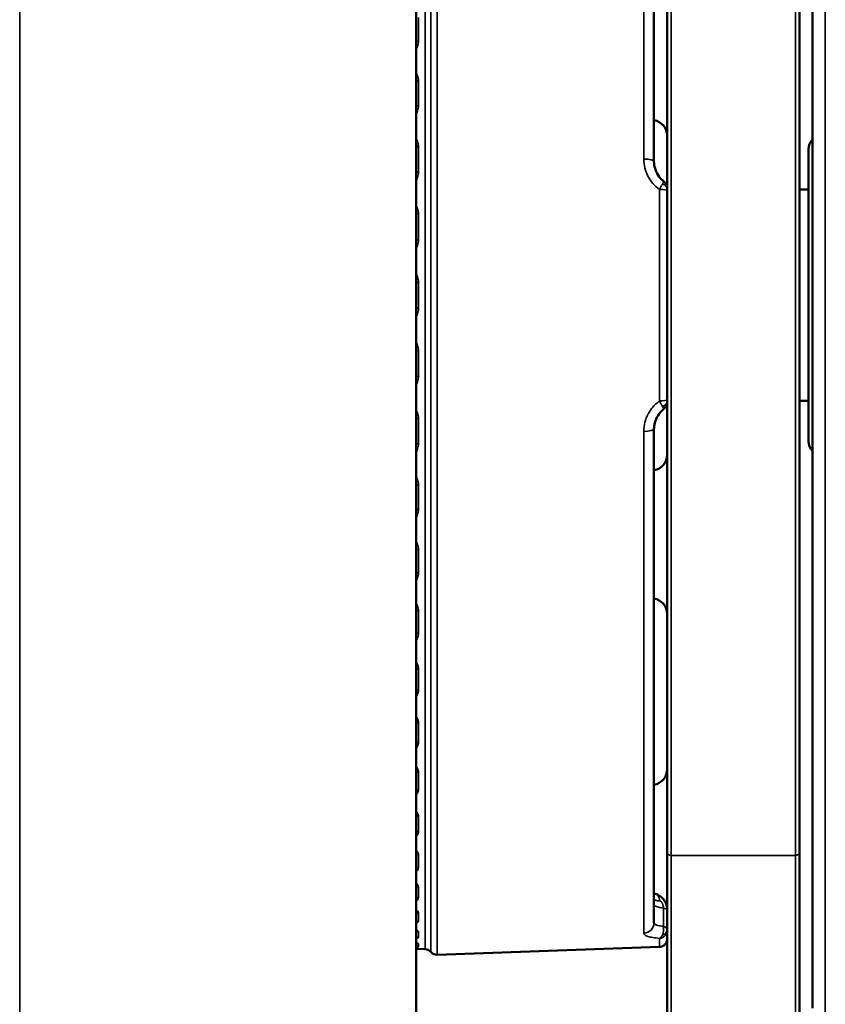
# Model space of a CAD drawing. Header units: millimetres. Extents: x 50 to 3176, y 50 to 2109.
# Tile 157 of 256: x 1363 to 1393, y 467 to 504. Entities that reach past the tile are written whole.
import ezdxf

# ---------------------------------------------------------------- set-up
doc = ezdxf.new("R2010")
doc.units = ezdxf.units.MM
doc.header["$LTSCALE"] = 10
doc.layers.add('Visible (ISO)', color=7, linetype='Continuous', lineweight=50)
doc.layers.add('Visible Narrow (ISO)', color=7, linetype='Continuous', lineweight=35)

msp = doc.modelspace()

# ---------------------------------------------------------------- linework, layer by layer
at = {"layer": 'Visible (ISO)'}
for p, q in [((1377.953, 532.9384), (1377.953, 451.5384)), ((1387.453, 472.3321), (1387.453, 529.7884)), ((1392.453, 529.7884), (1392.453, 472.3321)), ((1392.953, 466.4562), (1392.953, 520.4207)), ((1386.953, 517.1859), (1386.953, 498.5051)), ((1392.803, 487.909), (1392.803, 498.9678)), ((1387.3167, 497.7495), (1387.3167, 497.7495)), ((1392.803, 497.4384), (1392.453, 497.4384)), ((1392.803, 489.4384), (1392.453, 489.4384)), ((1387.3167, 489.1274), (1387.3167, 489.1274)), ((1386.953, 488.3717), (1386.953, 469.6909)), ((1387.453, 472.3321), (1387.453, 460.6322)), ((1392.453, 460.6322), (1392.453, 472.3321)), ((1386.953, 470.603), (1386.953, 470.603)), ((1387.453, 469.4329), (1387.453, 469.4329)), ((1378.0425, 468.7028), (1378.2913, 468.6941)), ((1387.1634, 468.7775), (1378.748, 468.4836))]:
    msp.add_line(p, q, dxfattribs=at)
for centre, radius, start, end in [((1386.853, 499.469), 0.6, 0, 80.40593), ((1393.303, 498.9678), 0.5, 134.427, 180), ((1393.303, 487.909), 0.5, 180, 225.573), ((1386.853, 487.4078), 0.6, 279.59407, 0), ((1386.853, 481.369), 0.6, 0, 80.40593), ((1386.853, 475.5078), 0.6, 279.59407, 0), ((1387.153, 469.0773), 0.3, 272, 0), ((1378.053, 469.0026), 0.3, 251.42379, 268), ((1378.2809, 468.3943), 0.3, 40.44288, 88), ((1378.7375, 468.7835), 0.3, 220.44288, 272)]:
    msp.add_arc(centre, radius, start, end, dxfattribs=at)
for centre, major_axis, ratio, start_param, end_param in [((1387.153, 497.4617), (0.3, -0.0001), 0.6625551, 0.0001676, 0.00033), ((1386.8634, 470.4178), (0.1039, 0.3863), 0.766244, 6.2831468, 6.2831877)]:
    msp.add_ellipse(centre, major_axis=major_axis, ratio=ratio, start_param=start_param, end_param=end_param, dxfattribs=at)
for points, knots in [([(1386.953, 498.5051), (1386.953, 498.4006), (1386.9708, 498.294), (1387.0395, 498.0951), (1387.0906, 498.0002), (1387.2019, 497.855), (1387.2566, 497.7987), (1387.3167, 497.7495)], [0, 0, 0, 0, 0.032772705, 0.032772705, 0.064956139, 0.064956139, 0.088397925, 0.088397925, 0.088397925, 0.088397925]), ([(1387.3167, 497.7495), (1387.349, 497.7231), (1387.3771, 497.6909), (1387.4201, 497.6203), (1387.4357, 497.5812), (1387.4501, 497.5152), (1387.453, 497.4885), (1387.453, 497.4617)], [0, 0, 0, 0, 0.012890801, 0.012890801, 0.025456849, 0.025456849, 0.03359885, 0.03359885, 0.03359885, 0.03359885]), ([(1387.453, 489.4151), (1387.453, 489.3744), (1387.4462, 489.3333), (1387.4203, 489.2571), (1387.4009, 489.221), (1387.3592, 489.1665), (1387.339, 489.1456), (1387.3167, 489.1274)], [0, 0, 0, 0, 0.012419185, 0.012419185, 0.024701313, 0.024701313, 0.03360215, 0.03360215, 0.03360215, 0.03360215]), ([(1387.3167, 489.1274), (1387.2342, 489.0599), (1387.162, 488.9786), (1387.0496, 488.8021), (1387.0075, 488.705), (1386.9629, 488.5291), (1386.953, 488.4499), (1386.953, 488.3717)], [0, 0, 0, 0, 0.032149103, 0.032149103, 0.063878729, 0.063878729, 0.08840323, 0.08840323, 0.08840323, 0.08840323]), ([(1386.9674, 470.8041), (1387.0305, 470.7871), (1387.0943, 470.7597), (1387.2115, 470.6855), (1387.2666, 470.6375), (1387.3525, 470.5324), (1387.3863, 470.4754), (1387.4336, 470.3559), (1387.448, 470.292), (1387.4526, 470.2163), (1387.453, 470.2042), (1387.453, 470.1922)], [0, 0, 0, 0, 0.021793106, 0.021793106, 0.04345298, 0.04345298, 0.062865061, 0.062865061, 0.082024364, 0.082024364, 0.085640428, 0.085640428, 0.085640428, 0.085640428]), ([(1377.9945, 468.7142), (1377.9945, 468.7142), (1377.9945, 468.7142), (1377.9945, 468.7142), (1377.9926, 468.7144), (1377.9843, 468.7155), (1377.9757, 468.7164), (1377.9613, 468.7178), (1377.9573, 468.7182), (1377.953, 468.7186)], [0.04737917, 0.04737917, 0.04737917, 0.04737917, 0.047414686, 0.047414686, 0.052326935, 0.052326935, 0.060746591, 0.060746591, 0.063702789, 0.063702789, 0.063702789, 0.063702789])]:
    msp.add_open_spline(points, degree=3, knots=knots, dxfattribs=at)
for points in [[(1386.953, 470.808), (1386.9577, 470.8067), (1386.9625, 470.8054), (1386.9674, 470.8041)], [(1386.953, 470.808), (1386.9577, 470.8067), (1386.9625, 470.8054), (1386.9674, 470.8041)], [(1377.9574, 468.7182), (1377.9559, 468.7183), (1377.9545, 468.7185), (1377.953, 468.7186)]]:
    msp.add_open_spline(points, degree=3, dxfattribs=at)
at = {"layer": 'Visible Narrow (ISO)'}
for p, q in [((1362.953, 451.5384), (1362.953, 532.9384)), ((1387.603, 472.245), (1387.603, 529.9384)), ((1392.303, 529.9384), (1392.303, 472.245)), ((1393.4355, 465.9565), (1393.4355, 520.9204)), ((1378.5092, 468.5889), (1378.5092, 518.288)), ((1378.748, 468.4836), (1378.748, 518.3932)), ((1378.2913, 518.1828), (1378.2913, 468.6941)), ((1386.5669, 517.5769), (1386.5669, 498.5885)), ((1378.0425, 503.0461), (1378.0425, 503.9486)), ((1378.0425, 500.6109), (1378.0425, 501.5504)), ((1378.0425, 498.0971), (1378.0425, 499.0634)), ((1386.8844, 497.7006), (1386.8844, 497.7006)), ((1387.1634, 497.4397), (1387.1634, 489.4371)), ((1378.0425, 495.5323), (1378.0425, 496.5147)), ((1378.0425, 492.9445), (1378.0425, 493.9324)), ((1378.0425, 490.3621), (1378.0425, 491.3446)), ((1386.8844, 489.1761), (1386.8844, 489.176)), ((1378.0425, 487.8135), (1378.0425, 488.7798)), ((1386.5669, 488.2883), (1386.5669, 469.3)), ((1378.0425, 485.3264), (1378.0425, 486.266)), ((1378.0425, 482.9283), (1378.0425, 483.8308)), ((1378.0425, 480.6453), (1378.0425, 481.5008)), ((1378.0425, 478.5025), (1378.0425, 479.3017)), ((1378.0425, 476.5233), (1378.0425, 477.2574)), ((1378.0425, 474.7294), (1378.0425, 475.3904)), ((1378.0425, 473.1405), (1378.0425, 473.7212)), ((1378.0425, 471.774), (1378.0425, 472.268)), ((1387.603, 472.245), (1387.603, 460.6322)), ((1392.303, 472.245), (1387.603, 472.245)), ((1392.303, 460.6322), (1392.303, 472.245)), ((1378.0425, 470.6449), (1378.0425, 471.0467)), ((1387.3101, 470.2445), (1387.3101, 469.5608)), ((1378.0425, 469.7655), (1378.0425, 470.0707)), ((1378.0425, 469.1454), (1378.0425, 469.3508)), ((1387.1634, 469.1043), (1387.1634, 468.7775)), ((1378.0425, 468.7915), (1378.0425, 468.8948)), ((1378.0425, 468.7028), (1378.0425, 468.7077))]:
    msp.add_line(p, q, dxfattribs=at)
for centre, major_axis, ratio, start_param, end_param in [((1378.053, 502.9296), (0.3, 0), 0.3884132, 1.6057029, 1.9106332), ((1378.053, 501.4521), (-0.3, 0), 0.3279467, 4.7472956, 5.0522259), ((1378.053, 500.5239), (0.3, 0), 0.289964, 1.6057029, 1.9106332), ((1378.053, 498.9952), (-0.3, 0), 0.2274026, 4.7472956, 5.0522259), ((1386.553, 498.5051), (0.4, 0), 0.2086612, 0, 1.5358897), ((1378.053, 498.0406), (0.3, 0), 0.1883379, 1.6057029, 1.9106332), ((1387.153, 497.3911), (0.3, 0), 0.162253, 0, 1.5359114), ((1387.153, 497.4617), (0.3, -0.0001), 0.6625551, 0.0003303, 1.1665348), ((1378.053, 496.4774), (-0.3, 0), 0.1243669, 4.7472956, 5.0522259), ((1378.053, 495.5069), (0.3, 0), 0.0846483, 1.6057029, 1.9106332), ((1378.053, 493.9264), (-0.3, 0), 0.0199687, 4.7472956, 5.0522259), ((1378.053, 492.9505), (0.3, 0), 0.0199687, 4.3725521, 4.6774824), ((1378.053, 491.37), (-0.3, 0), 0.0846483, 1.2309594, 1.5358897), ((1378.053, 490.3994), (0.3, 0), 0.1243669, 4.3725521, 4.6774824), ((1387.153, 489.4858), (0.3, 0), 0.1622529, 4.7472956, 6.2831852), ((1387.153, 489.4151), (0.3, 0), 0.6632569, 5.1170935, 6.2831637), ((1378.053, 488.8362), (-0.3, 0), 0.1883379, 1.2309594, 1.5358897), ((1386.553, 488.3717), (0.4, 0), 0.2086612, 4.7472956, 6.2831853), ((1378.053, 487.8817), (0.3, 0), 0.2274026, 4.3725521, 4.6774824), ((1378.053, 486.3529), (-0.3, 0), 0.289964, 1.2309594, 1.5358897), ((1378.053, 485.4248), (0.3, 0), 0.3279467, 4.3725521, 4.6774824), ((1378.053, 483.9472), (-0.3, 0), 0.3884132, 1.2309594, 1.5358897), ((1378.053, 483.0557), (0.3, 0), 0.4248978, 4.3725521, 4.6774824), ((1378.053, 481.6455), (-0.3, 0), 0.4826069, 1.2309594, 1.5358897), ((1378.053, 480.8004), (0.3, 0), 0.5171937, 4.3725521, 4.6774824), ((1378.053, 479.473), (-0.3, 0), 0.571513, 1.2309594, 1.5358897), ((1378.053, 478.6835), (0.3, 0), 0.6038231, 4.3725521, 4.6774824), ((1378.053, 477.4535), (-0.3, 0), 0.6541576, 1.2309594, 1.5358897), ((1378.053, 476.7283), (0.3, 0), 0.6838368, 4.3725521, 4.6774824), ((1378.053, 475.6092), (-0.3, 0), 0.729635, 1.2309594, 1.5358897), ((1378.053, 474.9562), (0.3, 0), 0.7563583, 4.3725521, 4.6774824), ((1378.053, 473.9602), (-0.3, 0), 0.7971184, 1.2309594, 1.5358897), ((1378.053, 473.3865), (0.3, 0), 0.820593, 4.3725521, 4.6774824), ((1378.053, 472.5246), (-0.3, 0), 0.8558684, 1.2309594, 1.5358897), ((1387.603, 472.3321), (-0.15, 0), 0.5806416, 0, 1.5707963), ((1392.303, 472.3321), (0.15, 0), 0.5806416, 4.712389, 6.2831853), ((1378.053, 472.0366), (0.3, 0), 0.8758371, 4.3725521, 4.6774824), ((1378.053, 471.3181), (-0.3, 0), 0.9052413, 1.2309594, 1.5358897), ((1378.053, 470.9212), (0.3, 0), 0.9214853, 4.3725521, 4.6774824), ((1386.8634, 470.4178), (0.1039, 0.3863), 0.766244, 5.1737036, 6.2831461), ((1387.953, 470.3775), (-1, 0), 0.1736482, 0, 0.8725732), ((1378.053, 470.354), (-0.3, 0), 0.9446962, 1.2309594, 1.5358897), ((1378.053, 470.0524), (0.3, 0), 0.9570375, 4.3725521, 4.6774824), ((1386.553, 469.6909), (0.4, 0), 0.977988, 4.7472956, 6.2831853), ((1387.153, 469.433), (0.3, -0.0001), 0.7490132, 5.1169686, 6.2833354), ((1378.053, 469.6428), (-0.3, 0), 0.9738008, 1.2309594, 1.5358897), ((1378.053, 469.4399), (0.3, 0), 0.9821043, 4.3725521, 4.6774824), ((1387.153, 469.4001), (0.3, 0), 0.9867492, 4.7472738, 6.2831853), ((1378.053, 469.1923), (-0.3, 0), 0.9922363, 1.2309594, 1.5358897), ((1378.053, 469.0903), (0.3, 0), 0.9964109, 4.3725521, 4.6774824), ((1378.053, 469.0074), (-0.2998, 0.0105), 0.9998011, 1.3758867, 1.5707963)]:
    msp.add_ellipse(centre, major_axis=major_axis, ratio=ratio, start_param=start_param, end_param=end_param, dxfattribs=at)
for points, knots in [([(1377.953, 502.7496), (1377.9691, 502.7741), (1377.983, 502.7995), (1377.9949, 502.8263), (1377.9994, 502.8363), (1378.0035, 502.8465), (1378.0075, 502.8568), (1378.029, 502.9141), (1378.0425, 502.9776), (1378.0425, 503.0461)], [0.44472191, 0.44472191, 0.44472191, 0.44472191, 0.60633221, 0.60633221, 0.60633221, 0.66666667, 0.66666667, 0.66666667, 1, 1, 1, 1]), ([(1378.0425, 501.5504), (1378.0425, 501.6198), (1378.0292, 501.6837), (1378.0077, 501.7417), (1377.9933, 501.7805), (1377.9753, 501.8167), (1377.953, 501.8508)], [0, 0, 0, 0, 0.33333333, 0.33333333, 0.33333333, 0.55641914, 0.55641914, 0.55641914, 0.55641914]), ([(1377.953, 500.3035), (1377.9691, 500.3289), (1377.983, 500.3552), (1377.9949, 500.3829), (1377.9994, 500.3933), (1378.0036, 500.4038), (1378.0075, 500.4146), (1378.029, 500.4739), (1378.0425, 500.5398), (1378.0425, 500.6109)], [0.44472257, 0.44472257, 0.44472257, 0.44472257, 0.60634715, 0.60634715, 0.60634715, 0.66666667, 0.66666667, 0.66666667, 1, 1, 1, 1]), ([(1378.0425, 499.0634), (1378.0425, 499.1349), (1378.0292, 499.2009), (1378.0077, 499.2608), (1377.9933, 499.3009), (1377.9753, 499.3383), (1377.953, 499.3736)], [0, 0, 0, 0, 0.33333333, 0.33333333, 0.33333333, 0.55641914, 0.55641914, 0.55641914, 0.55641914]), ([(1386.5669, 498.5885), (1386.5669, 498.4703), (1386.5818, 498.3573), (1386.6358, 498.1418), (1386.6749, 498.0394), (1386.7759, 497.8454), (1386.8377, 497.7538), (1386.9833, 497.5851), (1387.0671, 497.508), (1387.1634, 497.4397)], [0, 0, 0, 0, 0.25, 0.25, 0.5, 0.5, 0.75, 0.75, 1, 1, 1, 1]), ([(1377.953, 497.7823), (1377.9691, 497.8082), (1377.983, 497.8351), (1377.9949, 497.8635), (1377.9994, 497.8741), (1378.0035, 497.8848), (1378.0075, 497.8959), (1378.029, 497.9566), (1378.0425, 498.0241), (1378.0425, 498.0971)], [0.44472191, 0.44472191, 0.44472191, 0.44472191, 0.60633221, 0.60633221, 0.60633221, 0.66666667, 0.66666667, 0.66666667, 1, 1, 1, 1]), ([(1387.3167, 497.7495), (1387.3173, 497.749), (1387.3178, 497.7483), (1387.3185, 497.7461), (1387.3186, 497.7444), (1387.3183, 497.7417), (1387.3183, 497.7411), (1387.3178, 497.7382), (1387.3171, 497.7356), (1387.3152, 497.7295), (1387.3139, 497.726), (1387.3108, 497.7184), (1387.3089, 497.7142), (1387.3061, 497.7083), (1387.3054, 497.707), (1387.3022, 497.7005), (1387.2992, 497.6947), (1387.2924, 497.6822), (1387.2886, 497.6753), (1387.2806, 497.6611), (1387.2765, 497.6539), (1387.2717, 497.6457), (1387.2714, 497.6451), (1387.271, 497.6444)], [0.14306205, 0.14306205, 0.14306205, 0.14306205, 0.20722957, 0.20722957, 0.30711071, 0.30711071, 0.33333333, 0.33333333, 0.4328574, 0.4328574, 0.53556471, 0.53556471, 0.63827202, 0.63827202, 0.66666667, 0.66666667, 0.77581797, 0.77581797, 0.88759223, 0.88759223, 0.99139686, 0.99139686, 1, 1, 1, 1]), ([(1387.271, 497.6444), (1387.271, 497.6444), (1387.271, 497.6444), (1387.2659, 497.6358), (1387.2605, 497.6265), (1387.2494, 497.6069), (1387.2436, 497.5966), (1387.2294, 497.5708), (1387.2209, 497.5549), (1387.2086, 497.5312), (1387.2049, 497.5241), (1387.1954, 497.5054), (1387.1895, 497.4937), (1387.1777, 497.4696), (1387.1717, 497.4573), (1387.165, 497.4432), (1387.1642, 497.4415), (1387.1634, 497.4397)], [0, 0, 0, 0, 0.00003543, 0.00003543, 0.16668438, 0.16668438, 0.33333333, 0.33333333, 0.5683864, 0.5683864, 0.66666667, 0.66666667, 0.82174296, 0.82174296, 0.97815745, 0.97815745, 0.99999471, 0.99999471, 0.99999471, 0.99999471]), ([(1378.0425, 496.5147), (1378.0425, 496.5876), (1378.0292, 496.6549), (1378.0077, 496.7161), (1377.9933, 496.7571), (1377.9753, 496.7953), (1377.953, 496.8314)], [0, 0, 0, 0, 0.33333333, 0.33333333, 0.33333333, 0.55641914, 0.55641914, 0.55641914, 0.55641914]), ([(1377.953, 495.2134), (1377.9691, 495.2396), (1377.983, 495.2668), (1377.9949, 495.2955), (1377.9994, 495.3063), (1378.0035, 495.3172), (1378.0075, 495.3283), (1378.029, 495.3899), (1378.0425, 495.4582), (1378.0425, 495.5323)], [0.44472191, 0.44472191, 0.44472191, 0.44472191, 0.60633221, 0.60633221, 0.60633221, 0.66666667, 0.66666667, 0.66666667, 1, 1, 1, 1]), ([(1378.0425, 493.9324), (1378.0425, 494.0058), (1378.0292, 494.0737), (1378.0077, 494.1355), (1377.9933, 494.1769), (1377.9753, 494.2155), (1377.953, 494.252)], [0, 0, 0, 0, 0.33333333, 0.33333333, 0.33333333, 0.55641914, 0.55641914, 0.55641914, 0.55641914]), ([(1377.953, 492.6251), (1377.9691, 492.6513), (1377.983, 492.6785), (1377.9949, 492.7073), (1377.9994, 492.718), (1378.0035, 492.7289), (1378.0075, 492.7401), (1378.029, 492.8017), (1378.0425, 492.8702), (1378.0425, 492.9445)], [0.44472191, 0.44472191, 0.44472191, 0.44472191, 0.60633221, 0.60633221, 0.60633221, 0.66666667, 0.66666667, 0.66666667, 1, 1, 1, 1]), ([(1378.0425, 491.3446), (1378.0425, 491.4178), (1378.0292, 491.4855), (1378.0077, 491.5472), (1377.9933, 491.5886), (1377.9753, 491.6271), (1377.953, 491.6637)], [0, 0, 0, 0, 0.33333333, 0.33333333, 0.33333333, 0.55641914, 0.55641914, 0.55641914, 0.55641914]), ([(1377.953, 490.0457), (1377.9691, 490.0716), (1377.983, 490.0986), (1377.9949, 490.127), (1377.9994, 490.1376), (1378.0035, 490.1484), (1378.0075, 490.1595), (1378.029, 490.2205), (1378.0425, 490.2884), (1378.0425, 490.3621)], [0.44472191, 0.44472191, 0.44472191, 0.44472191, 0.60633221, 0.60633221, 0.60633221, 0.66666667, 0.66666667, 0.66666667, 1, 1, 1, 1]), ([(1387.1634, 489.4371), (1387.0653, 489.3675), (1386.981, 489.2893), (1386.8442, 489.13), (1386.7891, 489.0502), (1386.7371, 488.9567), (1386.7315, 488.9462), (1386.6941, 488.8748), (1386.6668, 488.8124), (1386.6316, 488.7109), (1386.6205, 488.6739), (1386.5834, 488.5284), (1386.5669, 488.412), (1386.5669, 488.2883)], [0.00000201, 0.00000201, 0.00000201, 0.00000201, 0.25, 0.25, 0.47216262, 0.47216262, 0.5, 0.5, 0.66119757, 0.66119757, 0.75, 0.75, 1, 1, 1, 1]), ([(1387.1634, 489.4371), (1387.1703, 489.4225), (1387.1773, 489.408), (1387.1844, 489.3937), (1387.1899, 489.3824), (1387.1955, 489.3713), (1387.2011, 489.3604), (1387.2081, 489.3467), (1387.215, 489.3333), (1387.2218, 489.3204), (1387.2273, 489.3101), (1387.2327, 489.3), (1387.2379, 489.2904), (1387.2445, 489.2784), (1387.251, 489.267), (1387.2571, 489.2563), (1387.262, 489.2478), (1387.2666, 489.2398), (1387.2711, 489.2322)], [0, 0, 0, 0, 0.1866109, 0.1866109, 0.1866109, 0.3333333, 0.3333333, 0.3333333, 0.5180812, 0.5180812, 0.5180812, 0.6666667, 0.6666667, 0.6666667, 0.8525157, 0.8525157, 0.8525157, 1, 1, 1, 1]), ([(1387.2711, 489.2322), (1387.2756, 489.2244), (1387.2798, 489.217), (1387.2837, 489.2101), (1387.2851, 489.2076), (1387.2865, 489.2052), (1387.2878, 489.2029), (1387.2915, 489.1963), (1387.2949, 489.1901), (1387.2979, 489.1845), (1387.2987, 489.183), (1387.2994, 489.1817), (1387.3001, 489.1803), (1387.3019, 489.1768), (1387.3036, 489.1736), (1387.3051, 489.1705), (1387.3066, 489.1675), (1387.3079, 489.1647), (1387.3091, 489.1621), (1387.3108, 489.1585), (1387.3122, 489.1551), (1387.3134, 489.1521), (1387.3141, 489.1503), (1387.3147, 489.1485), (1387.3153, 489.1469), (1387.3163, 489.1441), (1387.317, 489.1416), (1387.3176, 489.1394), (1387.3178, 489.1384), (1387.318, 489.1376), (1387.3182, 489.1367), (1387.3183, 489.1361), (1387.3183, 489.1356), (1387.3184, 489.135), (1387.3187, 489.1328), (1387.3186, 489.131), (1387.3182, 489.1296), (1387.3179, 489.1289), (1387.3176, 489.1283), (1387.3172, 489.1278), (1387.317, 489.1277), (1387.3169, 489.1275), (1387.3167, 489.1274)], [0, 0, 0, 0, 0.10261139, 0.10261139, 0.10261139, 0.1387141, 0.1387141, 0.1387141, 0.24142847, 0.24142847, 0.24142847, 0.26718491, 0.26718491, 0.26718491, 0.33333333, 0.33333333, 0.33333333, 0.39785842, 0.39785842, 0.39785842, 0.48754595, 0.48754595, 0.48754595, 0.540972, 0.540972, 0.540972, 0.62993817, 0.62993817, 0.62993817, 0.66666667, 0.66666667, 0.66666667, 0.69183012, 0.69183012, 0.69183012, 0.79190709, 0.79190709, 0.79190709, 0.84243499, 0.84243499, 0.84243499, 0.8604165, 0.8604165, 0.8604165, 0.8604165]), ([(1378.0425, 488.7798), (1378.0425, 488.8519), (1378.0292, 488.9188), (1378.0077, 488.9797), (1377.9933, 489.0205), (1377.9753, 489.0587), (1377.953, 489.0948)], [0, 0, 0, 0, 0.33333333, 0.33333333, 0.33333333, 0.55641914, 0.55641914, 0.55641914, 0.55641914]), ([(1377.953, 487.5035), (1377.9691, 487.5288), (1377.983, 487.5552), (1377.9949, 487.583), (1377.9994, 487.5934), (1378.0035, 487.604), (1378.0075, 487.6148), (1378.029, 487.6746), (1378.0425, 487.7411), (1378.0425, 487.8135)], [0.44472191, 0.44472191, 0.44472191, 0.44472191, 0.60633221, 0.60633221, 0.60633221, 0.66666667, 0.66666667, 0.66666667, 1, 1, 1, 1]), ([(1378.0425, 486.266), (1378.0425, 486.3362), (1378.0292, 486.4015), (1378.0077, 486.4611), (1377.9933, 486.5009), (1377.9753, 486.5382), (1377.953, 486.5735)], [0, 0, 0, 0, 0.33333333, 0.33333333, 0.33333333, 0.55641921, 0.55641921, 0.55641921, 0.55641921]), ([(1377.953, 485.0263), (1377.9691, 485.0507), (1377.983, 485.0762), (1377.9949, 485.1032), (1377.9994, 485.1132), (1378.0035, 485.1235), (1378.0075, 485.1339), (1378.029, 485.1918), (1378.0425, 485.2563), (1378.0425, 485.3264)], [0.44472191, 0.44472191, 0.44472191, 0.44472191, 0.60633221, 0.60633221, 0.60633221, 0.66666667, 0.66666667, 0.66666667, 1, 1, 1, 1]), ([(1378.0425, 483.8308), (1378.0425, 483.8984), (1378.0292, 483.9614), (1378.0077, 484.0188), (1377.9933, 484.0573), (1377.9753, 484.0933), (1377.953, 484.1275)], [0, 0, 0, 0, 0.33333333, 0.33333333, 0.33333333, 0.55641914, 0.55641914, 0.55641914, 0.55641914]), ([(1377.953, 482.6412), (1377.9691, 482.6646), (1377.983, 482.6889), (1377.9949, 482.7146), (1377.9994, 482.7242), (1378.0035, 482.734), (1378.0075, 482.744), (1378.029, 482.7993), (1378.0425, 482.861), (1378.0425, 482.9283)], [0.44472191, 0.44472191, 0.44472191, 0.44472191, 0.60633221, 0.60633221, 0.60633221, 0.66666667, 0.66666667, 0.66666667, 1, 1, 1, 1]), ([(1378.0425, 481.5008), (1378.0425, 481.5651), (1378.0292, 481.625), (1378.0077, 481.6798), (1377.9933, 481.7164), (1377.9753, 481.7508), (1377.953, 481.7834)], [0, 0, 0, 0, 0.33333333, 0.33333333, 0.33333333, 0.55641914, 0.55641914, 0.55641914, 0.55641914]), ([(1377.953, 480.3745), (1377.9691, 480.3964), (1377.983, 480.4194), (1377.9949, 480.4436), (1377.9994, 480.4527), (1378.0035, 480.4619), (1378.0075, 480.4713), (1378.029, 480.5235), (1378.0425, 480.5817), (1378.0425, 480.6453)], [0.44472067, 0.44472067, 0.44472067, 0.44472067, 0.60630412, 0.60630412, 0.60630412, 0.66666667, 0.66666667, 0.66666667, 1, 1, 1, 1]), ([(1378.0425, 479.3017), (1378.0425, 479.3619), (1378.0292, 479.4181), (1378.0077, 479.4696), (1377.9933, 479.504), (1377.9753, 479.5363), (1377.953, 479.567)], [0, 0, 0, 0, 0.33333333, 0.33333333, 0.33333333, 0.55641914, 0.55641914, 0.55641914, 0.55641914]), ([(1377.953, 478.2509), (1377.9691, 478.2712), (1377.983, 478.2925), (1377.9949, 478.315), (1377.9994, 478.3234), (1378.0035, 478.3319), (1378.0075, 478.3407), (1378.029, 478.3891), (1378.0425, 478.4432), (1378.0425, 478.5025)], [0.44472191, 0.44472191, 0.44472191, 0.44472191, 0.60633221, 0.60633221, 0.60633221, 0.66666667, 0.66666667, 0.66666667, 1, 1, 1, 1]), ([(1378.0425, 477.2574), (1378.0425, 477.3129), (1378.0292, 477.3649), (1378.0077, 477.4124), (1377.9933, 477.4443), (1377.9753, 477.4742), (1377.953, 477.5027)], [0, 0, 0, 0, 0.33333333, 0.33333333, 0.33333333, 0.55641914, 0.55641914, 0.55641914, 0.55641914]), ([(1377.953, 476.2936), (1377.9691, 476.3122), (1377.983, 476.3315), (1377.9949, 476.352), (1377.9994, 476.3597), (1378.0035, 476.3675), (1378.0075, 476.3755), (1378.029, 476.4196), (1378.0425, 476.4691), (1378.0425, 476.5233)], [0.44472191, 0.44472191, 0.44472191, 0.44472191, 0.60633221, 0.60633221, 0.60633221, 0.66666667, 0.66666667, 0.66666667, 1, 1, 1, 1]), ([(1378.0425, 475.3904), (1378.0425, 475.4406), (1378.0292, 475.4877), (1378.0077, 475.5309), (1377.9933, 475.5598), (1377.9753, 475.587), (1377.953, 475.6129)], [0, 0, 0, 0, 0.33333333, 0.33333333, 0.33333333, 0.55641914, 0.55641914, 0.55641914, 0.55641914]), ([(1377.953, 474.5249), (1377.967, 474.5395), (1377.9796, 474.5547), (1377.9905, 474.5704), (1377.9975, 474.5803), (1378.0038, 474.5905), (1378.0094, 474.6007), (1378.0315, 474.6413), (1378.0425, 474.6837), (1378.0425, 474.7294)], [0.44997889, 0.44997889, 0.44997889, 0.44997889, 0.58251399, 0.58251399, 0.58251399, 0.66666667, 0.66666667, 0.66666667, 1, 1, 1, 1]), ([(1378.0425, 473.7212), (1378.0425, 473.7655), (1378.0292, 473.8072), (1378.0077, 473.8455), (1377.9933, 473.8712), (1377.9753, 473.8953), (1377.953, 473.9184)], [0, 0, 0, 0, 0.33333333, 0.33333333, 0.33333333, 0.55641914, 0.55641914, 0.55641914, 0.55641914]), ([(1377.953, 472.9621), (1377.9691, 472.9764), (1377.983, 472.9913), (1377.9949, 473.0072), (1377.9994, 473.0131), (1378.0035, 473.0191), (1378.0075, 473.0253), (1378.029, 473.0595), (1378.0425, 473.098), (1378.0425, 473.1405)], [0.44472191, 0.44472191, 0.44472191, 0.44472191, 0.60633221, 0.60633221, 0.60633221, 0.66666667, 0.66666667, 0.66666667, 1, 1, 1, 1]), ([(1378.0425, 472.268), (1378.0425, 472.3059), (1378.0292, 472.3417), (1378.0077, 472.3748), (1377.9933, 472.3969), (1377.9753, 472.4178), (1377.953, 472.4378)], [0, 0, 0, 0, 0.33333333, 0.33333333, 0.33333333, 0.55641914, 0.55641914, 0.55641914, 0.55641914]), ([(1377.953, 471.6243), (1377.9691, 471.6362), (1377.983, 471.6487), (1377.9949, 471.6619), (1377.9994, 471.6669), (1378.0035, 471.6719), (1378.0075, 471.6771), (1378.029, 471.7058), (1378.0425, 471.7382), (1378.0425, 471.774)], [0.44472191, 0.44472191, 0.44472191, 0.44472191, 0.60633221, 0.60633221, 0.60633221, 0.66666667, 0.66666667, 0.66666667, 1, 1, 1, 1]), ([(1378.0425, 471.0467), (1378.0425, 471.0779), (1378.0292, 471.1075), (1378.0077, 471.1349), (1377.9933, 471.1532), (1377.9753, 471.1706), (1377.953, 471.1873)], [0, 0, 0, 0, 0.33333333, 0.33333333, 0.33333333, 0.55641913, 0.55641913, 0.55641913, 0.55641913]), ([(1377.953, 470.5255), (1377.9691, 470.5349), (1377.983, 470.5447), (1377.9949, 470.5553), (1377.9994, 470.5592), (1378.0035, 470.5632), (1378.0075, 470.5673), (1378.029, 470.5901), (1378.0425, 470.616), (1378.0425, 470.6449)], [0.44472191, 0.44472191, 0.44472191, 0.44472191, 0.60633221, 0.60633221, 0.60633221, 0.66666667, 0.66666667, 0.66666667, 1, 1, 1, 1]), ([(1387.1747, 470.5184), (1387.1604, 470.5188), (1387.1467, 470.5196), (1387.1217, 470.5219), (1387.1103, 470.5232), (1387.0889, 470.5264), (1387.0789, 470.5283), (1387.0634, 470.5315), (1387.0577, 470.5329), (1387.0483, 470.5353), (1387.0446, 470.5363), (1387.0312, 470.5402), (1387.0222, 470.5432), (1387.0053, 470.5498), (1386.9974, 470.5534), (1386.9857, 470.5598), (1386.9815, 470.5624), (1386.9753, 470.5668), (1386.9732, 470.5685), (1386.9654, 470.5751), (1386.961, 470.5802), (1386.9546, 470.5911), (1386.953, 470.597), (1386.953, 470.603)], [0, 0, 0, 0, 0.09901731, 0.09901731, 0.18942244, 0.18942244, 0.2780282, 0.2780282, 0.33333333, 0.33333333, 0.37270784, 0.37270784, 0.47650513, 0.47650513, 0.58964648, 0.58964648, 0.66666667, 0.66666667, 0.71352254, 0.71352254, 0.84957301, 0.84957301, 0.99993791, 0.99993791, 0.99993791, 0.99993791]), ([(1378.0425, 470.0707), (1378.0425, 470.0948), (1378.0292, 470.1178), (1378.0077, 470.1393), (1377.9933, 470.1537), (1377.9753, 470.1673), (1377.953, 470.1805)], [0, 0, 0, 0, 0.33333333, 0.33333333, 0.33333333, 0.55641913, 0.55641913, 0.55641913, 0.55641913]), ([(1387.1747, 470.5184), (1387.1824, 470.518), (1387.1899, 470.5162), (1387.2013, 470.511), (1387.2052, 470.5088), (1387.2138, 470.5027), (1387.2186, 470.4987), (1387.2293, 470.4886), (1387.2351, 470.4824), (1387.2407, 470.4757), (1387.2412, 470.4752), (1387.2466, 470.4686), (1387.251, 470.4627), (1387.259, 470.4501), (1387.2627, 470.4435), (1387.2702, 470.428), (1387.2741, 470.4193), (1387.2811, 470.4026), (1387.2841, 470.3947), (1387.2882, 470.3834), (1387.2895, 470.3797), (1387.292, 470.3726), (1387.2931, 470.3691), (1387.296, 470.3593), (1387.2976, 470.3532), (1387.3004, 470.3411), (1387.3016, 470.335), (1387.3029, 470.3267), (1387.3032, 470.3252), (1387.305, 470.3134), (1387.3066, 470.3013), (1387.309, 470.2758), (1387.3098, 470.2625), (1387.3101, 470.2472), (1387.3101, 470.2459), (1387.3101, 470.2445)], [0, 0, 0, 0, 0.1098754, 0.1098754, 0.1666667, 0.1666667, 0.2361311, 0.2361311, 0.3257017, 0.3257017, 0.3333333, 0.3333333, 0.4223595, 0.4223595, 0.5, 0.5, 0.5731396, 0.5731396, 0.6352799, 0.6352799, 0.6666667, 0.6666667, 0.6995159, 0.6995159, 0.7627586, 0.7627586, 0.8207568, 0.8207568, 0.8333333, 0.8333333, 0.9166667, 0.9166667, 0.9926022, 0.9926022, 1, 1, 1, 1]), ([(1387.453, 470.1922), (1387.453, 470.196), (1387.4511, 470.1998), (1387.4474, 470.2036), (1387.4447, 470.2064), (1387.4409, 470.2091), (1387.4362, 470.2118), (1387.4298, 470.2154), (1387.4216, 470.2189), (1387.4117, 470.2224), (1387.4044, 470.2249), (1387.3962, 470.2273), (1387.3872, 470.2297), (1387.3791, 470.2319), (1387.3703, 470.234), (1387.3609, 470.236), (1387.3562, 470.237), (1387.3514, 470.2379), (1387.3464, 470.2389), (1387.3351, 470.241), (1387.3229, 470.2429), (1387.3101, 470.2445)], [0, 0, 0, 0, 0.19072353, 0.19072353, 0.19072353, 0.33333333, 0.33333333, 0.33333333, 0.52526667, 0.52526667, 0.52526667, 0.66666667, 0.66666667, 0.66666667, 0.79349568, 0.79349568, 0.79349568, 0.85622384, 0.85622384, 0.85622384, 1, 1, 1, 1]), ([(1377.953, 469.6778), (1377.9691, 469.6845), (1377.983, 469.6917), (1377.9949, 469.6993), (1377.9994, 469.7022), (1378.0035, 469.7051), (1378.0075, 469.7081), (1378.029, 469.7248), (1378.0425, 469.7439), (1378.0425, 469.7655)], [0.44472191, 0.44472191, 0.44472191, 0.44472191, 0.60633221, 0.60633221, 0.60633221, 0.66666667, 0.66666667, 0.66666667, 1, 1, 1, 1]), ([(1378.0425, 469.3508), (1378.0425, 469.3675), (1378.0292, 469.3837), (1378.0077, 469.399), (1377.9933, 469.4093), (1377.9753, 469.4191), (1377.953, 469.4286)], [0, 0, 0, 0, 0.33333333, 0.33333333, 0.33333333, 0.55641913, 0.55641913, 0.55641913, 0.55641913]), ([(1386.953, 469.6909), (1386.953, 469.681), (1386.956, 469.6714), (1386.9683, 469.6531), (1386.9774, 469.6443), (1386.9912, 469.635), (1386.993, 469.6339), (1387.0066, 469.6255), (1387.0208, 469.6186), (1387.054, 469.6058), (1387.073, 469.5999), (1387.1016, 469.5924), (1387.1093, 469.5906), (1387.1421, 469.5831), (1387.1695, 469.578), (1387.229, 469.5691), (1387.2611, 469.5652), (1387.3001, 469.5616), (1387.3051, 469.5612), (1387.3101, 469.5608)], [0.00000001, 0.00000001, 0.00000001, 0.00000001, 0.15604194, 0.15604194, 0.31174025, 0.31174025, 0.33333333, 0.33333333, 0.47506698, 0.47506698, 0.61675532, 0.61675532, 0.66666667, 0.66666667, 0.82204889, 0.82204889, 0.97746455, 0.97746455, 1, 1, 1, 1]), ([(1387.3101, 469.5608), (1387.3101, 469.5607), (1387.3101, 469.5607), (1387.3123, 469.5478), (1387.3141, 469.5346), (1387.3167, 469.5083), (1387.3176, 469.4952), (1387.3185, 469.4698), (1387.3186, 469.4575), (1387.3183, 469.4424), (1387.3183, 469.4393), (1387.3178, 469.4244), (1387.3171, 469.413), (1387.3152, 469.3904), (1387.3139, 469.3791), (1387.3108, 469.357), (1387.3089, 469.346), (1387.3061, 469.3322), (1387.3054, 469.3291), (1387.3022, 469.3146), (1387.2992, 469.3031), (1387.2924, 469.2802), (1387.2886, 469.2689), (1387.2806, 469.2478), (1387.2765, 469.2381), (1387.2717, 469.2279), (1387.2714, 469.2271), (1387.271, 469.2264)], [0, 0, 0, 0, 0.0000102, 0.0000102, 0.1035721, 0.1035721, 0.2072295, 0.2072295, 0.3071107, 0.3071107, 0.3333333, 0.3333333, 0.4328574, 0.4328574, 0.5355647, 0.5355647, 0.638272, 0.638272, 0.6666667, 0.6666667, 0.775818, 0.775818, 0.8875922, 0.8875922, 0.9913969, 0.9913969, 1, 1, 1, 1]), ([(1387.453, 469.4329), (1387.453, 469.433), (1387.453, 469.433), (1387.453, 469.433), (1387.453, 469.439), (1387.4517, 469.4452), (1387.4493, 469.4514), (1387.447, 469.4573), (1387.4437, 469.4632), (1387.4396, 469.4691), (1387.4383, 469.4709), (1387.4369, 469.4727), (1387.4355, 469.4745), (1387.4346, 469.4755), (1387.4337, 469.4766), (1387.4328, 469.4777), (1387.4291, 469.4821), (1387.425, 469.4864), (1387.4205, 469.4907), (1387.4159, 469.4951), (1387.4109, 469.4995), (1387.4054, 469.5039), (1387.4003, 469.508), (1387.3948, 469.5122), (1387.3887, 469.5164), (1387.3872, 469.5175), (1387.3856, 469.5186), (1387.384, 469.5197), (1387.3759, 469.5252), (1387.3669, 469.5307), (1387.3572, 469.5363), (1387.3475, 469.5419), (1387.337, 469.5475), (1387.3259, 469.5531), (1387.3208, 469.5556), (1387.3155, 469.5582), (1387.3101, 469.5608)], [0.00000911, 0.00000911, 0.00000911, 0.00000911, 0.00014569, 0.00014569, 0.00014569, 0.14918287, 0.14918287, 0.14918287, 0.29019568, 0.29019568, 0.29019568, 0.33333333, 0.33333333, 0.33333333, 0.35941696, 0.35941696, 0.35941696, 0.46392446, 0.46392446, 0.46392446, 0.56895426, 0.56895426, 0.56895426, 0.66666667, 0.66666667, 0.66666667, 0.69173442, 0.69173442, 0.69173442, 0.81783602, 0.81783602, 0.81783602, 0.94275843, 0.94275843, 0.94275843, 1, 1, 1, 1]), ([(1377.953, 469.0903), (1377.9691, 469.0944), (1377.983, 469.0987), (1377.9949, 469.1035), (1377.9994, 469.1052), (1378.0035, 469.1071), (1378.0075, 469.1089), (1378.029, 469.1193), (1378.0425, 469.1314), (1378.0425, 469.1454)], [0.44472191, 0.44472191, 0.44472191, 0.44472191, 0.60633221, 0.60633221, 0.60633221, 0.66666667, 0.66666667, 0.66666667, 1, 1, 1, 1]), ([(1386.5669, 469.3), (1386.5669, 469.2748), (1386.5818, 469.2521), (1386.6358, 469.2112), (1386.6749, 469.193), (1386.7759, 469.1605), (1386.8377, 469.1463), (1386.9833, 469.1221), (1387.0671, 469.1121), (1387.1634, 469.1043)], [0, 0, 0, 0, 0.25, 0.25, 0.5, 0.5, 0.75, 0.75, 1, 1, 1, 1]), ([(1387.271, 469.2264), (1387.271, 469.2263), (1387.271, 469.2263), (1387.2659, 469.2158), (1387.2605, 469.2057), (1387.2494, 469.1866), (1387.2436, 469.1776), (1387.2294, 469.1577), (1387.2209, 469.1474), (1387.2086, 469.1348), (1387.2049, 469.1313), (1387.1954, 469.123), (1387.1895, 469.1185), (1387.1777, 469.1108), (1387.1717, 469.1077), (1387.165, 469.1049), (1387.1642, 469.1046), (1387.1634, 469.1043)], [0, 0, 0, 0, 0.00003543, 0.00003543, 0.16668438, 0.16668438, 0.33333333, 0.33333333, 0.5683864, 0.5683864, 0.66666667, 0.66666667, 0.82174295, 0.82174295, 0.97815743, 0.97815743, 0.99999471, 0.99999471, 0.99999471, 0.99999471]), ([(1378.0425, 468.8948), (1378.0425, 468.9039), (1378.0292, 468.9132), (1378.0077, 468.9221), (1377.9933, 468.9281), (1377.9753, 468.9339), (1377.953, 468.9397)], [0, 0, 0, 0, 0.33333333, 0.33333333, 0.33333333, 0.55641878, 0.55641878, 0.55641878, 0.55641878]), ([(1377.953, 468.7697), (1377.9691, 468.771), (1377.983, 468.7725), (1377.9949, 468.7742), (1377.9994, 468.7749), (1378.0035, 468.7756), (1378.0075, 468.7763), (1378.029, 468.7802), (1378.0425, 468.7852), (1378.0425, 468.7915)], [0.44472191, 0.44472191, 0.44472191, 0.44472191, 0.60633221, 0.60633221, 0.60633221, 0.66666667, 0.66666667, 0.66666667, 1, 1, 1, 1]), ([(1378.0425, 468.7077), (1378.0425, 468.7092), (1378.0292, 468.7113), (1378.0077, 468.7138), (1377.9933, 468.7155), (1377.9753, 468.7173), (1377.953, 468.7193)], [0, 0, 0, 0, 0.33333333, 0.33333333, 0.33333333, 0.55641914, 0.55641914, 0.55641914, 0.55641914])]:
    msp.add_open_spline(points, degree=3, knots=knots, dxfattribs=at)

doc.saveas('drawing.dxf')
